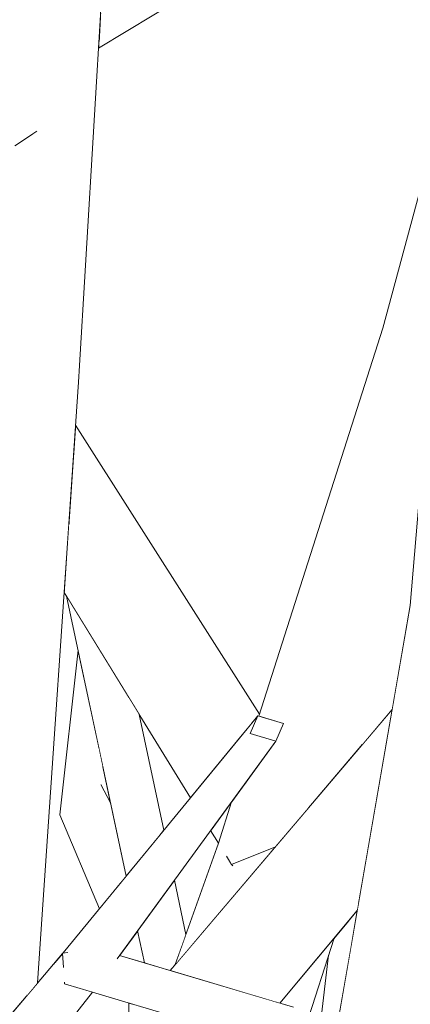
# Model space of a CAD drawing. Extents: x -289599 to -184549, y 66678 to 295474.
# Tile 78 of 256: x -281588 to -281550, y 71871 to 71966. Entities that reach past the tile are written whole.
import ezdxf

# ---------------------------------------------------------------- set-up
doc = ezdxf.new("R2010")
doc.units = 0
doc.header["$MEASUREMENT"] = 0
doc.linetypes.add('Wipeout_Contour', pattern=[1000, 0, -1000])
doc.layers.add('arch drzewa', color=8, linetype='Continuous')
doc.layers.add('arch drzewa_Nr_Pióra__4', color=8, linetype='Continuous', lineweight=9)

msp = doc.modelspace()

# ---------------------------------------------------------------- wipeouts: each hides what was drawn before it
at = {"color": 254, "linetype": 'Wipeout_Contour', "lineweight": 0, "ltscale": 1351692.520200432}
msp.add_wipeout([(-281580.141, 71963.473), (-281557.117, 71977.394), (-281558.298, 71978.747), (-281580.097, 71964.214)], dxfattribs=at).dxf.layer = 'arch drzewa'
at = {"color": 254, "linetype": 'Wipeout_Contour', "lineweight": 0, "ltscale": 1351688.147308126}
msp.add_wipeout([(-281586.404, 71872.564), (-281586.029, 71873.007), (-281582.078, 71931.147), (-281583.879, 71930.161)], dxfattribs=at).dxf.layer = 'arch drzewa'
at = {"color": 254, "linetype": 'Wipeout_Contour', "lineweight": 0, "ltscale": 1689426.409751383}
msp.add_wipeout([(-281550.02, 71909.518), (-281553.517, 71827.79), (-281543.211, 71906.453), (-281549.14, 71908.687), (-281548.929, 71909.1)], dxfattribs=at).dxf.layer = 'arch drzewa'
at = {"color": 254, "linetype": 'Wipeout_Contour', "lineweight": 0, "ltscale": 1351620.919746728}
msp.add_wipeout([(-281573.341, 71882.206), (-281572.129, 71876.487), (-281571.699, 71877.696), (-281572.81, 71882.936)], dxfattribs=at).dxf.layer = 'arch drzewa'
at = {"color": 254, "linetype": 'Wipeout_Contour', "lineweight": 0, "ltscale": 1013665.19710548}
msp.add_wipeout([(-281555.139, 71880.024), (-281555.976, 71879.02), (-281555.841, 71875.978)], dxfattribs=at).dxf.layer = 'arch drzewa'
at = {"color": 254, "linetype": 'Wipeout_Contour', "lineweight": 0, "ltscale": 1013725.588370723}
msp.add_wipeout([(-281576.368, 71878.049), (-281578.107, 71875.66), (-281575.711, 71874.946)], dxfattribs=at).dxf.layer = 'arch drzewa'
at = {"color": 254, "linetype": 'Wipeout_Contour', "lineweight": 0, "ltscale": 1351618.475953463}
msp.add_wipeout([(-281573.102, 71874.633), (-281573.578, 71874.31), (-281573.227, 71874.206), (-281572.78, 71874.732)], dxfattribs=at).dxf.layer = 'arch drzewa'
at = {"color": 254, "linetype": 'Wipeout_Contour', "lineweight": 0, "ltscale": 1351627.72306318}
msp.add_wipeout([(-281577.217, 71871.073), (-281577.278, 71866.194), (-281576.118, 71870.11), (-281576.348, 71870.814)], dxfattribs=at).dxf.layer = 'arch drzewa'

# ---------------------------------------------------------------- next in the draw order: wipeouts: each hides what was drawn before it
at = {"color": 254, "linetype": 'Wipeout_Contour', "lineweight": 0, "ltscale": 1351695.575842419}
msp.add_wipeout([(-281580.097, 71964.214), (-281558.298, 71978.747), (-281559.058, 71979.616), (-281579.941, 71966.808)], dxfattribs=at).dxf.layer = 'arch drzewa'
at = {"color": 254, "linetype": 'Wipeout_Contour', "lineweight": 0, "ltscale": 1013762.207599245}
msp.add_wipeout([(-281583.879, 71930.161), (-281587.063, 71871.787), (-281586.404, 71872.564)], dxfattribs=at).dxf.layer = 'arch drzewa'
at = {"color": 254, "linetype": 'Wipeout_Contour', "lineweight": 0, "ltscale": 1351618.314829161}
msp.add_wipeout([(-281573.102, 71874.633), (-281572.78, 71874.732), (-281572.733, 71874.788), (-281572.727, 71874.804)], dxfattribs=at).dxf.layer = 'arch drzewa'

# ---------------------------------------------------------------- next in the draw order: wipeouts: each hides what was drawn before it
at = {"color": 254, "linetype": 'Wipeout_Contour', "lineweight": 0, "ltscale": 2027426.950730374}
msp.add_wipeout([(-281561.883, 71990.19), (-281563.826, 71987.688), (-281542.712, 71963.521), (-281542.656, 71963.593), (-281541.915, 71965.985), (-281541.617, 71966.993)], dxfattribs=at).dxf.layer = 'arch drzewa'
at = {"color": 254, "linetype": 'Wipeout_Contour', "lineweight": 0, "ltscale": 1013799.554877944}
msp.add_wipeout([(-281582.078, 71931.147), (-281579.056, 71981.575), (-281581.427, 71980.86)], dxfattribs=at).dxf.layer = 'arch drzewa'
at = {"color": 254, "linetype": 'Wipeout_Contour', "lineweight": 0, "ltscale": 1351701.391423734}
msp.add_wipeout([(-281593.13, 71930.266), (-281588.588, 71869.986), (-281587.063, 71871.787), (-281583.879, 71930.161)], dxfattribs=at).dxf.layer = 'arch drzewa'
at = {"color": 254, "linetype": 'Wipeout_Contour', "lineweight": 0, "ltscale": 2365340.478962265}
msp.add_wipeout([(-281573.341, 71882.206), (-281576.368, 71878.049), (-281575.711, 71874.946), (-281573.578, 71874.31), (-281573.102, 71874.633), (-281572.727, 71874.804), (-281572.129, 71876.487)], dxfattribs=at).dxf.layer = 'arch drzewa'

# ---------------------------------------------------------------- next in the draw order: wipeouts: each hides what was drawn before it
at = {"color": 254, "linetype": 'Wipeout_Contour', "lineweight": 0, "ltscale": 2365335.187984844}
msp.add_wipeout([(-281567.029, 71988.74), (-281546.072, 71964.753), (-281544.834, 71964.328), (-281543.658, 71964.256), (-281542.731, 71963.527), (-281542.712, 71963.521), (-281563.826, 71987.688)], dxfattribs=at).dxf.layer = 'arch drzewa'
at = {"color": 254, "linetype": 'Wipeout_Contour', "lineweight": 0, "ltscale": 1013792.43376357}
msp.add_wipeout([(-281581.427, 71980.86), (-281583.879, 71930.161), (-281582.078, 71931.147)], dxfattribs=at).dxf.layer = 'arch drzewa'
at = {"color": 254, "linetype": 'Wipeout_Contour', "lineweight": 0, "ltscale": 1689570.742871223}
msp.add_wipeout([(-281579.907, 71892.215), (-281583.887, 71889.258), (-281577.983, 71882.718), (-281577.486, 71883.325), (-281578.99, 71890.422)], dxfattribs=at).dxf.layer = 'arch drzewa'
at = {"color": 254, "linetype": 'Wipeout_Contour', "lineweight": 0, "ltscale": 2027507.270803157}
msp.add_wipeout([(-281583.592, 71873.812), (-281618.232, 71824.322), (-281580.735, 71872.122), (-281583.425, 71872.923), (-281583.429, 71872.988), (-281583.094, 71873.705)], dxfattribs=at).dxf.layer = 'arch drzewa'

# ---------------------------------------------------------------- next in the draw order: linework, layer by layer
at = {"layer": 'arch drzewa_Nr_Pióra__4', "linetype": 'Continuous'}
msp.add_line((-281580.141, 71963.473), (-281557.117, 71977.394), dxfattribs=at)

# ---------------------------------------------------------------- next in the draw order: wipeouts: each hides what was drawn before it
at = {"color": 254, "linetype": 'Wipeout_Contour', "lineweight": 0, "ltscale": 3041435.960868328}
msp.add_wipeout([(-281589.09, 71981.06), (-281588.046, 71970.854), (-281586.574, 71958.978), (-281586.563, 71958.764), (-281586.15, 71955.395), (-281586.392, 71955.236), (-281586.443, 71955.202), (-281583.879, 71930.161), (-281581.427, 71980.86)], dxfattribs=at).dxf.layer = 'arch drzewa'
at = {"color": 254, "linetype": 'Wipeout_Contour', "lineweight": 0, "ltscale": 1351645.324524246}
msp.add_wipeout([(-281576.211, 71898.988), (-281577.259, 71900.695), (-281574.381, 71887.114), (-281573.836, 71887.779)], dxfattribs=at).dxf.layer = 'arch drzewa'
at = {"color": 254, "linetype": 'Wipeout_Contour', "lineweight": 0, "ltscale": 1013744.637474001}
msp.add_wipeout([(-281579.782, 71894.158), (-281579.907, 71892.215), (-281578.99, 71890.422)], dxfattribs=at).dxf.layer = 'arch drzewa'
at = {"color": 254, "linetype": 'Wipeout_Contour', "lineweight": 0, "ltscale": 1013742.461227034}
msp.add_wipeout([(-281583.887, 71889.258), (-281580.059, 71880.185), (-281577.983, 71882.718)], dxfattribs=at).dxf.layer = 'arch drzewa'
at = {"color": 254, "linetype": 'Wipeout_Contour', "lineweight": 0, "ltscale": 1013792.684489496}
msp.add_wipeout([(-281583.592, 71873.812), (-281623.671, 71824.371), (-281618.232, 71824.322)], dxfattribs=at).dxf.layer = 'arch drzewa'

# ---------------------------------------------------------------- next in the draw order: linework, layer by layer
at = {"layer": 'arch drzewa_Nr_Pióra__4', "linetype": 'Continuous'}
msp.add_line((-281582.078, 71931.147), (-281579.056, 71981.575), dxfattribs=at)

# ---------------------------------------------------------------- next in the draw order: wipeouts: each hides what was drawn before it
at = {"color": 254, "linetype": 'Wipeout_Contour', "lineweight": 0, "ltscale": 3041438.557848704}
msp.add_wipeout([(-281592.009, 71944.358), (-281593.13, 71930.266), (-281583.879, 71930.161), (-281586.443, 71955.202), (-281588.238, 71954.021), (-281591.085, 71954.568), (-281591.167, 71954.949), (-281591.697, 71948.288), (-281590.781, 71946.666)], dxfattribs=at).dxf.layer = 'arch drzewa'
at = {"color": 254, "linetype": 'Wipeout_Contour', "lineweight": 0, "ltscale": 1013747.515320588}
msp.add_wipeout([(-281579.782, 71894.158), (-281580.131, 71895.807), (-281579.907, 71892.215)], dxfattribs=at).dxf.layer = 'arch drzewa'
at = {"color": 254, "linetype": 'Wipeout_Contour', "lineweight": 0, "ltscale": 1689602.835890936}
msp.add_wipeout([(-281623.671, 71824.371), (-281583.592, 71873.812), (-281583.523, 71874.646), (-281583.544, 71874.633), (-281583.627, 71875.817)], dxfattribs=at).dxf.layer = 'arch drzewa'

# ---------------------------------------------------------------- next in the draw order: wipeouts: each hides what was drawn before it
at = {"color": 254, "linetype": 'Wipeout_Contour', "lineweight": 0, "ltscale": 3717399.091844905}
msp.add_wipeout([(-281604.142, 72044.212), (-281588.238, 71954.021), (-281586.15, 71955.395), (-281586.563, 71958.764), (-281586.574, 71958.978), (-281589.209, 71980.24), (-281589.209, 71980.795), (-281589.22, 71981.083), (-281589.209, 71982.064), (-281589.208, 71982.799), (-281589.089, 71985.132)], dxfattribs=at).dxf.layer = 'arch drzewa'
at = {"color": 254, "linetype": 'Wipeout_Contour', "lineweight": 0, "ltscale": 1351671.016952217}
msp.add_wipeout([(-281583.887, 71889.258), (-281579.907, 71892.215), (-281580.131, 71895.807), (-281582.121, 71905.198)], dxfattribs=at).dxf.layer = 'arch drzewa'
at = {"color": 254, "linetype": 'Wipeout_Contour', "lineweight": 0, "ltscale": 1013745.180128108}
msp.add_wipeout([(-281583.57, 71875.89), (-281583.418, 71875.905), (-281583.401, 71876.108)], dxfattribs=at).dxf.layer = 'arch drzewa'

# ---------------------------------------------------------------- next in the draw order: linework, layer by layer
at = {"layer": 'arch drzewa_Nr_Pióra__4', "linetype": 'Continuous'}
msp.add_line((-281586.091, 71955.434), (-281588.238, 71954.021), dxfattribs=at)

# ---------------------------------------------------------------- next in the draw order: wipeouts: each hides what was drawn before it
at = {"color": 254, "linetype": 'Wipeout_Contour', "lineweight": 0, "ltscale": 1351657.469953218}
msp.add_wipeout([(-281583.227, 71910.418), (-281577.486, 71883.325), (-281574.381, 71887.114), (-281577.259, 71900.695)], dxfattribs=at).dxf.layer = 'arch drzewa'
at = {"color": 254, "linetype": 'Wipeout_Contour', "lineweight": 0, "ltscale": 1351715.139093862}
msp.add_wipeout([(-281623.778, 71828.458), (-281623.671, 71824.371), (-281583.627, 71875.817), (-281583.629, 71875.839)], dxfattribs=at).dxf.layer = 'arch drzewa'

# ---------------------------------------------------------------- next in the draw order: wipeouts: each hides what was drawn before it
at = {"color": 254, "linetype": 'Wipeout_Contour', "lineweight": 0, "ltscale": 1351622.170900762}
msp.add_wipeout([(-281565.505, 71897.14), (-281578.621, 71875.355), (-281578.335, 71875.347), (-281563.016, 71896.387)], dxfattribs=at).dxf.layer = 'arch drzewa'
at = {"color": 254, "linetype": 'Wipeout_Contour', "lineweight": 0, "ltscale": 1013744.537282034}
msp.add_wipeout([(-281583.401, 71876.108), (-281583.586, 71875.889), (-281583.57, 71875.89)], dxfattribs=at).dxf.layer = 'arch drzewa'

# ---------------------------------------------------------------- next in the draw order: wipeouts: each hides what was drawn before it
at = {"color": 254, "linetype": 'Wipeout_Contour', "lineweight": 0, "ltscale": 1689553.04671544}
msp.add_wipeout([(-281583.592, 71873.812), (-281583.094, 71873.705), (-281581.778, 71875.332), (-281578.621, 71875.355), (-281565.505, 71897.14)], dxfattribs=at).dxf.layer = 'arch drzewa'

# ---------------------------------------------------------------- next in the draw order: wipeouts: each hides what was drawn before it
at = {"color": 254, "linetype": 'Wipeout_Contour', "lineweight": 0, "ltscale": 1013719.779966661}
msp.add_wipeout([(-281564.767, 71898.844), (-281583.592, 71873.812), (-281565.505, 71897.14)], dxfattribs=at).dxf.layer = 'arch drzewa'

# ---------------------------------------------------------------- next in the draw order: wipeouts: each hides what was drawn before it
at = {"color": 254, "linetype": 'Wipeout_Contour', "lineweight": 0, "ltscale": 2365387.297045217}
msp.add_wipeout([(-281583.523, 71874.646), (-281583.592, 71873.812), (-281564.767, 71898.844), (-281583.401, 71876.108), (-281583.418, 71875.905), (-281583.14, 71875.93), (-281582.753, 71875.623)], dxfattribs=at).dxf.layer = 'arch drzewa'

# ---------------------------------------------------------------- next in the draw order: linework, layer by layer
at = {"layer": 'arch drzewa_Nr_Pióra__4', "linetype": 'Continuous'}
msp.add_line((-281580.059, 71880.185), (-281583.887, 71889.258), dxfattribs=at)

# ---------------------------------------------------------------- next in the draw order: wipeouts: each hides what was drawn before it
at = {"color": 254, "linetype": 'Wipeout_Contour', "lineweight": 0, "ltscale": 1351604.100767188}
msp.add_wipeout([(-281562.277, 71898.091), (-281564.766, 71898.844), (-281565.505, 71897.14), (-281563.016, 71896.387)], dxfattribs=at).dxf.layer = 'arch drzewa'
at = {"color": 254, "linetype": 'Wipeout_Contour', "lineweight": 0, "ltscale": 1013744.085066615}
msp.add_wipeout([(-281583.14, 71875.93), (-281583.632, 71875.885), (-281582.753, 71875.623)], dxfattribs=at).dxf.layer = 'arch drzewa'
at = {"color": 254, "linetype": 'Wipeout_Contour', "lineweight": 0, "ltscale": 2027430.154717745}
msp.add_wipeout([(-281578.621, 71875.355), (-281581.778, 71875.332), (-281564.932, 71870.313), (-281561.295, 71870.65), (-281578.107, 71875.66), (-281578.335, 71875.347)], dxfattribs=at).dxf.layer = 'arch drzewa'

# ---------------------------------------------------------------- next in the draw order: wipeouts: each hides what was drawn before it
at = {"color": 254, "linetype": 'Wipeout_Contour', "lineweight": 0, "ltscale": 1689443.853004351}
msp.add_wipeout([(-281557.907, 71875.701), (-281562.56, 71837.259), (-281555.841, 71875.978), (-281555.976, 71879.02), (-281557.375, 71877.345)], dxfattribs=at).dxf.layer = 'arch drzewa'
at = {"color": 254, "linetype": 'Wipeout_Contour', "lineweight": 0, "ltscale": 1351657.943779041}
msp.add_wipeout([(-281583.632, 71875.885), (-281583.544, 71874.633), (-281583.523, 71874.646), (-281582.753, 71875.623)], dxfattribs=at).dxf.layer = 'arch drzewa'

# ---------------------------------------------------------------- next in the draw order: linework, layer by layer
at = {"layer": 'arch drzewa_Nr_Pióra__4', "linetype": 'Continuous'}
for p, q in [((-281583.586, 71875.889), (-281583.401, 71876.108)), ((-281583.632, 71875.885), (-281583.113, 71875.933))]:
    msp.add_line(p, q, dxfattribs=at)

# ---------------------------------------------------------------- next in the draw order: wipeouts: each hides what was drawn before it
at = {"color": 254, "linetype": 'Wipeout_Contour', "lineweight": 0, "ltscale": 2365154.296678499}
msp.add_wipeout([(-281550.02, 71909.518), (-281563.701, 71830.683), (-281556.507, 71828.639), (-281554.01, 71829.575), (-281554.179, 71829.002), (-281554.405, 71828.042), (-281553.517, 71827.79)], dxfattribs=at).dxf.layer = 'arch drzewa'
at = {"color": 254, "linetype": 'Wipeout_Contour', "lineweight": 0, "ltscale": 2027445.301778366}
msp.add_wipeout([(-281583.094, 71873.705), (-281583.429, 71872.988), (-281583.425, 71872.923), (-281564.725, 71867.351), (-281564.932, 71870.313), (-281581.778, 71875.332)], dxfattribs=at).dxf.layer = 'arch drzewa'

# ---------------------------------------------------------------- next in the draw order: linework, layer by layer
at = {"layer": 'arch drzewa_Nr_Pióra__4', "linetype": 'Continuous'}
for p, q in [((-281623.778, 71828.458), (-281583.629, 71875.839)), ((-281583.535, 71874.5), (-281583.632, 71875.885)), ((-281583.425, 71872.923), (-281583.436, 71873.09)), ((-281618.232, 71824.322), (-281580.735, 71872.122)), ((-281577.278, 71866.194), (-281577.217, 71871.073))]:
    msp.add_line(p, q, dxfattribs=at)

# ---------------------------------------------------------------- next in the draw order: wipeouts: each hides what was drawn before it
at = {"color": 254, "linetype": 'Wipeout_Contour', "lineweight": 0, "ltscale": 1351510.849651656}
msp.add_wipeout([(-281553.517, 71827.79), (-281547.782, 71831.305), (-281543.183, 71906.414), (-281543.211, 71906.453)], dxfattribs=at).dxf.layer = 'arch drzewa'
at = {"color": 254, "linetype": 'Wipeout_Contour', "lineweight": 0, "ltscale": 1351563.951631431}
msp.add_wipeout([(-281562.67, 71871.06), (-281562.631, 71871.048), (-281555.139, 71880.024), (-281555.005, 71880.792)], dxfattribs=at).dxf.layer = 'arch drzewa'

# ---------------------------------------------------------------- next in the draw order: wipeouts: each hides what was drawn before it
at = {"color": 254, "linetype": 'Wipeout_Contour', "lineweight": 0, "ltscale": 1351564.119001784}
msp.add_wipeout([(-281554.995, 71880.853), (-281562.708, 71871.071), (-281562.67, 71871.06), (-281555.005, 71880.792)], dxfattribs=at).dxf.layer = 'arch drzewa'

# ---------------------------------------------------------------- next in the draw order: wipeouts: each hides what was drawn before it
at = {"color": 254, "linetype": 'Wipeout_Contour', "lineweight": 0, "ltscale": 1351564.708127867}
msp.add_wipeout([(-281554.223, 71885.302), (-281563.064, 71871.177), (-281562.708, 71871.071), (-281554.995, 71880.853)], dxfattribs=at).dxf.layer = 'arch drzewa'

# ---------------------------------------------------------------- next in the draw order: wipeouts: each hides what was drawn before it
at = {"color": 254, "linetype": 'Wipeout_Contour', "lineweight": 0, "ltscale": 1351577.276536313}
msp.add_wipeout([(-281551.763, 71899.473), (-281573.227, 71874.206), (-281563.064, 71871.177), (-281554.223, 71885.302)], dxfattribs=at).dxf.layer = 'arch drzewa'

# ---------------------------------------------------------------- next in the draw order: wipeouts: each hides what was drawn before it
at = {"color": 254, "linetype": 'Wipeout_Contour', "lineweight": 0, "ltscale": 1689465.179837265}
msp.add_wipeout([(-281554.674, 71896.046), (-281551.763, 71899.473), (-281550.02, 71909.518), (-281547.821, 71935.776), (-281552.666, 71936.364)], dxfattribs=at).dxf.layer = 'arch drzewa'
at = {"color": 254, "linetype": 'Wipeout_Contour', "lineweight": 0, "ltscale": 2703206.554378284}
msp.add_wipeout([(-281568.561, 71886.53), (-281570.115, 71877.869), (-281563.618, 71885.518), (-281564.009, 71885.598), (-281567.197, 71884.371), (-281567.287, 71884.452), (-281567.637, 71885.021), (-281565.942, 71885.994)], dxfattribs=at).dxf.layer = 'arch drzewa'
at = {"color": 254, "linetype": 'Wipeout_Contour', "lineweight": 0, "ltscale": 2365251.626816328}
msp.add_wipeout([(-281576.014, 71819.716), (-281557.375, 71877.345), (-281562.631, 71871.048), (-281561.295, 71870.65), (-281561.087, 71867.688), (-281564.214, 71867.398), (-281569.241, 71849.051)], dxfattribs=at).dxf.layer = 'arch drzewa'

# ---------------------------------------------------------------- next in the draw order: linework, layer by layer
at = {"layer": 'arch drzewa_Nr_Pióra__4', "linetype": 'Continuous'}
for p, q in [((-281562.631, 71871.048), (-281555.139, 71880.024)), ((-281575.711, 71874.946), (-281576.368, 71878.049)), ((-281562.56, 71837.259), (-281557.907, 71875.701)), ((-281583.425, 71872.923), (-281564.725, 71867.351))]:
    msp.add_line(p, q, dxfattribs=at)

# ---------------------------------------------------------------- next in the draw order: wipeouts: each hides what was drawn before it
at = {"color": 254, "linetype": 'Wipeout_Contour', "lineweight": 0, "ltscale": 2365286.723143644}
msp.add_wipeout([(-281564.645, 71898.807), (-281562.277, 71898.091), (-281563.016, 71896.387), (-281563.609, 71895.572), (-281559.817, 71889.992), (-281554.674, 71896.046), (-281552.666, 71936.364)], dxfattribs=at).dxf.layer = 'arch drzewa'
at = {"color": 254, "linetype": 'Wipeout_Contour', "lineweight": 0, "ltscale": 1013709.721863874}
msp.add_wipeout([(-281568.561, 71886.53), (-281572.733, 71874.788), (-281570.115, 71877.869)], dxfattribs=at).dxf.layer = 'arch drzewa'
at = {"color": 254, "linetype": 'Wipeout_Contour', "lineweight": 0, "ltscale": 1013694.066969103}
msp.add_wipeout([(-281564.009, 71885.598), (-281563.618, 71885.518), (-281563.387, 71885.79)], dxfattribs=at).dxf.layer = 'arch drzewa'

# ---------------------------------------------------------------- next in the draw order: linework, layer by layer
at = {"layer": 'arch drzewa_Nr_Pióra__4', "linetype": 'Continuous'}
for p, q in [((-281562.277, 71898.091), (-281563.016, 71896.387)), ((-281571.699, 71877.696), (-281572.81, 71882.936)), ((-281576.014, 71819.716), (-281557.375, 71877.345)), ((-281578.107, 71875.66), (-281561.295, 71870.65))]:
    msp.add_line(p, q, dxfattribs=at)

# ---------------------------------------------------------------- next in the draw order: wipeouts: each hides what was drawn before it
at = {"color": 254, "linetype": 'Wipeout_Contour', "lineweight": 0, "ltscale": 1351590.723308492}
msp.add_wipeout([(-281546.144, 71960.671), (-281552.666, 71936.364), (-281547.821, 71935.776), (-281545.905, 71958.652)], dxfattribs=at).dxf.layer = 'arch drzewa'
at = {"color": 254, "linetype": 'Wipeout_Contour', "lineweight": 0, "ltscale": 2027460.545182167}
msp.add_wipeout([(-281582.523, 71924.6), (-281564.919, 71898.659), (-281564.766, 71898.844), (-281564.645, 71898.807), (-281564.583, 71899.002), (-281582.362, 71926.964)], dxfattribs=at).dxf.layer = 'arch drzewa'
at = {"color": 254, "linetype": 'Wipeout_Contour', "lineweight": 0, "ltscale": 1351591.185422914}
msp.add_wipeout([(-281563.609, 71895.572), (-281563.656, 71895.508), (-281559.93, 71889.859), (-281559.817, 71889.992)], dxfattribs=at).dxf.layer = 'arch drzewa'
at = {"color": 254, "linetype": 'Wipeout_Contour', "lineweight": 0, "ltscale": 1351607.919654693}
msp.add_wipeout([(-281567.288, 71890.519), (-281568.561, 71886.53), (-281565.942, 71885.994), (-281565.778, 71892.594)], dxfattribs=at).dxf.layer = 'arch drzewa'

# ---------------------------------------------------------------- next in the draw order: linework, layer by layer
at = {"layer": 'arch drzewa_Nr_Pióra__4', "linetype": 'Continuous'}
for p, q in [((-281552.666, 71936.364), (-281546.144, 71960.671)), ((-281550.02, 71909.518), (-281545.905, 71958.652))]:
    msp.add_line(p, q, dxfattribs=at)

# ---------------------------------------------------------------- next in the draw order: wipeouts: each hides what was drawn before it
at = {"color": 254, "linetype": 'Wipeout_Contour', "lineweight": 0, "ltscale": 1351655.701816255}
msp.add_wipeout([(-281582.553, 71924.159), (-281565.37, 71898.108), (-281564.919, 71898.659), (-281582.523, 71924.6)], dxfattribs=at).dxf.layer = 'arch drzewa'
at = {"color": 254, "linetype": 'Wipeout_Contour', "lineweight": 0, "ltscale": 1351591.875793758}
msp.add_wipeout([(-281564.247, 71894.695), (-281560.09, 71889.671), (-281559.93, 71889.859), (-281563.656, 71895.508)], dxfattribs=at).dxf.layer = 'arch drzewa'

# ---------------------------------------------------------------- next in the draw order: linework, layer by layer
at = {"layer": 'arch drzewa_Nr_Pióra__4', "linetype": 'Continuous'}
for p, q in [((-281564.645, 71898.807), (-281552.666, 71936.364)), ((-281564.766, 71898.844), (-281562.277, 71898.091))]:
    msp.add_line(p, q, dxfattribs=at)

# ---------------------------------------------------------------- next in the draw order: wipeouts: each hides what was drawn before it
at = {"color": 254, "linetype": 'Wipeout_Contour', "lineweight": 0, "ltscale": 1351655.322184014}
msp.add_wipeout([(-281583.013, 71917.378), (-281566.216, 71897.075), (-281565.37, 71898.108), (-281582.553, 71924.159)], dxfattribs=at).dxf.layer = 'arch drzewa'

# ---------------------------------------------------------------- next in the draw order: linework, layer by layer
at = {"layer": 'arch drzewa_Nr_Pióra__4', "linetype": 'Continuous'}
for p, q in [((-281565.505, 71897.14), (-281564.766, 71898.844)), ((-281563.016, 71896.387), (-281565.505, 71897.14))]:
    msp.add_line(p, q, dxfattribs=at)

# ---------------------------------------------------------------- next in the draw order: wipeouts: each hides what was drawn before it
at = {"color": 254, "linetype": 'Wipeout_Contour', "lineweight": 0, "ltscale": 1351656.909903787}
msp.add_wipeout([(-281583.46, 71910.798), (-281571.259, 71890.922), (-281566.216, 71897.075), (-281583.013, 71917.377)], dxfattribs=at).dxf.layer = 'arch drzewa'

# ---------------------------------------------------------------- next in the draw order: linework, layer by layer
at = {"layer": 'arch drzewa_Nr_Pióra__4', "linetype": 'Continuous'}
for p, q in [((-281586.029, 71873.007), (-281582.078, 71931.147)), ((-281564.583, 71899.002), (-281582.362, 71926.964)), ((-281571.259, 71890.922), (-281583.46, 71910.798)), ((-281577.486, 71883.325), (-281583.227, 71910.418)), ((-281583.887, 71889.258), (-281582.121, 71905.198)), ((-281573.836, 71887.779), (-281576.211, 71898.988)), ((-281578.99, 71890.422), (-281579.907, 71892.215))]:
    msp.add_line(p, q, dxfattribs=at)

# ---------------------------------------------------------------- next in the draw order: wipeouts: each hides what was drawn before it
at = {"color": 254, "linetype": 'Wipeout_Contour', "lineweight": 0, "ltscale": 1013709.419798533}
msp.add_wipeout([(-281569.309, 71887.744), (-281568.561, 71886.527), (-281567.288, 71890.519)], dxfattribs=at).dxf.layer = 'arch drzewa'

# ---------------------------------------------------------------- next in the draw order: linework, layer by layer
at = {"layer": 'arch drzewa_Nr_Pióra__4', "linetype": 'Continuous'}
for p, q in [((-281568.562, 71886.527), (-281569.309, 71887.744)), ((-281572.733, 71874.788), (-281568.561, 71886.53))]:
    msp.add_line(p, q, dxfattribs=at)

# ---------------------------------------------------------------- next in the draw order: wipeouts: each hides what was drawn before it
at = {"color": 254, "linetype": 'Wipeout_Contour', "lineweight": 0, "ltscale": 2365297.48959088}
msp.add_wipeout([(-281567.637, 71885.021), (-281567.287, 71884.452), (-281563.051, 71886.185), (-281560.09, 71889.671), (-281564.247, 71894.695), (-281565.778, 71892.594), (-281565.942, 71885.994)], dxfattribs=at).dxf.layer = 'arch drzewa'

# ---------------------------------------------------------------- next in the draw order: wipeouts: each hides what was drawn before it
at = {"color": 254, "linetype": 'Wipeout_Contour', "lineweight": 0, "ltscale": 1689496.169248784}
msp.add_wipeout([(-281563.051, 71886.185), (-281567.287, 71884.452), (-281567.197, 71884.371), (-281564.009, 71885.598), (-281563.387, 71885.79)], dxfattribs=at).dxf.layer = 'arch drzewa'

# ---------------------------------------------------------------- next in the draw order: linework, layer by layer
at = {"layer": 'arch drzewa_Nr_Pióra__4', "linetype": 'Continuous'}
for p, q in [((-281563.701, 71830.683), (-281550.02, 71909.518)), ((-281573.227, 71874.206), (-281551.763, 71899.473)), ((-281583.401, 71876.108), (-281564.766, 71898.844)), ((-281578.345, 71875.333), (-281563.016, 71896.387)), ((-281568.561, 71886.53), (-281567.288, 71890.519)), ((-281563.051, 71886.185), (-281567.287, 71884.452)), ((-281567.287, 71884.452), (-281567.788, 71885.267)), ((-281567.287, 71884.452), (-281567.158, 71884.337))]:
    msp.add_line(p, q, dxfattribs=at)

doc.saveas('drawing.dxf')
